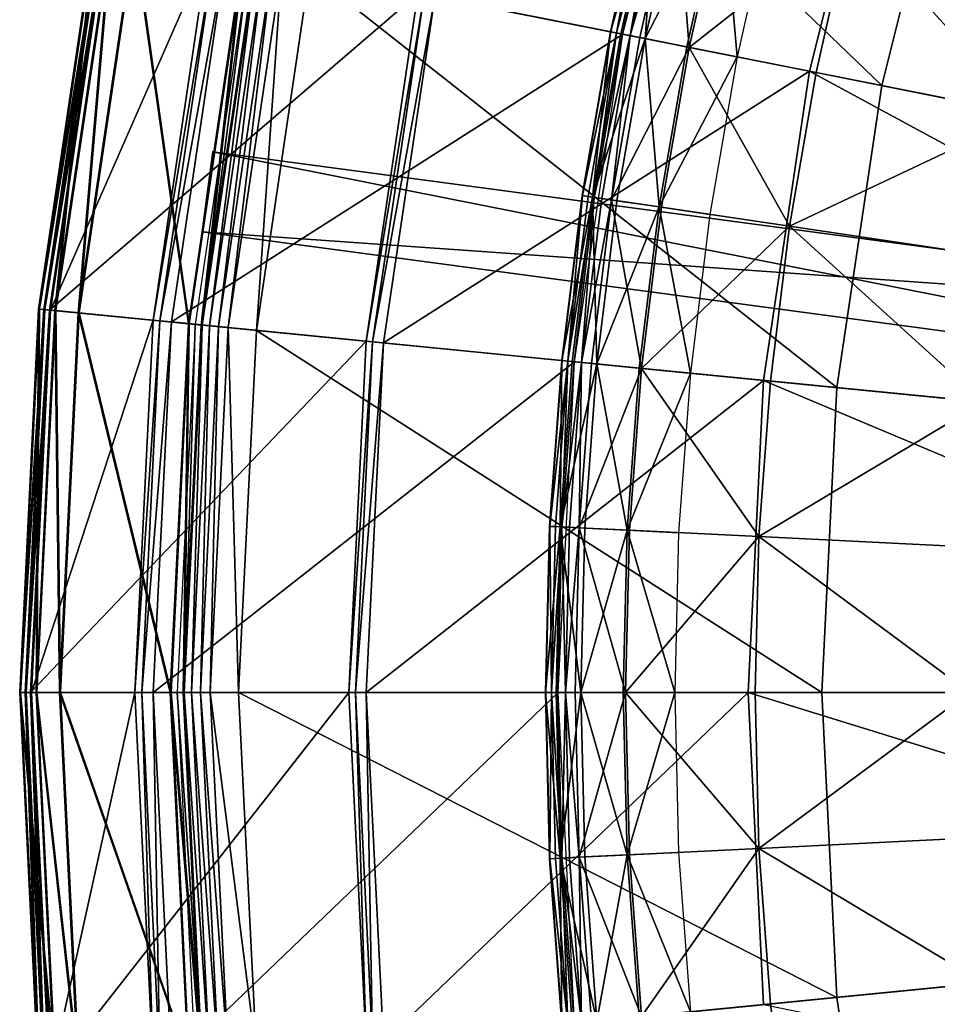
# Model space of a CAD drawing. Extents: x -3.87 to 3.87, y -3.87 to 3.87.
# Tile 8 of 115: x -3.87 to -2.97, y -0.31 to 0.67. Entities that reach past the tile are written whole.
import ezdxf

# ---------------------------------------------------------------- set-up
doc = ezdxf.new("R2010")
doc.units = 0
doc.layers.get('0').update_dxf_attribs({"linetype": 'CONTINUOUS'})

msp = doc.modelspace()

# ---------------------------------------------------------------- linework, layer by layer
for p in [(-3.289267, 0.654092, 9.064547), (-3.289044, 0.654048, 9.121477), (-3.283436, 0.652932, 9.179029), (-3.27913, 0.652076, 9.040556), (-3.277414, 0.651734, 9.204885), (-3.277078, 0.651851, 4.219625), (-3.270072, 0.650274, 9.212923), (-3.260501, 0.64837, 9.217014), (-3.255155, 0.647307, 9.033573), (-3.213865, 0.639094, 9.027666), (-3.211506, 0.638624, 9.229347), (-3.163917, 0.629158, 9.022295), (-3.09251, 0.614955, 8.880756), (-3.09251, 0.614955, 8.374943), (-3.092508, 0.614954, 8.815489), (-3.092508, 0.614954, 8.374943), (-3.08589, 0.613638, 9.262104), (-3.020951, 0.600905, 4.599772), (-3.683151, 0.535354, 4.643106), (-3.683151, 0.535354, 7.239485), (-3.317388, 0.491952, 9.064547), (-3.317164, 0.491919, 9.121477), (-3.311508, 0.49108, 9.179029), (-3.307164, 0.490436, 9.040556), (-3.305434, 0.490179, 9.204885), (-3.298029, 0.48908, 9.212923), (-3.288377, 0.487649, 9.217014), (-3.282985, 0.486849, 9.033573), (-3.241342, 0.480672, 9.027666), (-3.238963, 0.480319, 9.229347), (-3.190966, 0.473199, 9.022295), (-3.112273, 0.461526, 9.262104), (-3.693751, 0.456106, 4.643106), (-3.693751, 0.456106, 7.239485), (-3.855571, 0.37965, 9.182608), (-3.855571, 0.37965, 4.659176), (-3.855567, 0.37965, 9.182608), (-3.855567, 0.37965, 4.659176), (-3.854643, 0.379649, 4.531927), (-3.854643, 0.379649, 0.008497), (-3.854641, 0.379649, 4.531928), (-3.854641, 0.379649, 0.008498), (-3.850217, 0.379122, 9.189611), (-3.84929, 0.379122, 4.538932), (-3.844812, 0.37859, 9.191612), (-3.843885, 0.37859, 4.540933), (-3.839445, 0.378062, 4.646981), (-3.838517, 0.378061, -0.003697), (-3.816343, 0.375786, 4.641754), (-3.815415, 0.375786, -0.008925), (-3.742082, 0.368563, 4.540933), (-3.735384, 0.367903, 4.538932), (-3.724089, 0.366791, 4.219625), (-3.724089, 0.366791, 4.531927), (-3.724087, 0.366791, 4.219625), (-3.724087, 0.366791, 4.531927), (-3.707261, 0.365043, 4.641754), (-3.706334, 0.365042, -0.008925), (-3.700476, 0.364465, 4.537785), (-3.694536, 0.363789, 4.652464), (-3.694535, 0.363789, 4.652464), (-3.694533, 0.363789, 8.880758), (-3.693656, 0.363794, 4.562068), (-3.693609, 0.363789, 0.001785), (-3.693609, 0.363789, 0.008925), (-3.686346, 0.363073, 4.579808), (-3.677327, 0.362185, 4.590927), (-3.667827, 0.36125, 4.597562), (-3.64, 0.358509, 4.599773), (-3.639999, 0.358509, 4.599772), (-3.531193, 0.347701, 9.191612), (-3.524875, 0.347079, 9.18961), (-3.51422, 0.34603, 9.182608), (-3.514218, 0.34603, 9.182608), (-3.514218, 0.34603, 8.880756), (-3.514216, 0.34603, 8.880756), (-3.337525, 0.328627, 9.064547), (-3.337299, 0.328605, 9.121477), (-3.331609, 0.328044, 9.179029), (-3.32724, 0.327614, 9.040556), (-3.325499, 0.327442, 9.204885), (-3.325151, 0.327499, 4.219625), (-3.318048, 0.326708, 9.212923), (-3.308337, 0.325752, 9.217014), (-3.302913, 0.325218, 9.033573), (-3.261017, 0.321091, 9.027666), (-3.258623, 0.320856, 9.229347), (-3.210335, 0.3161, 9.022295), (-3.137861, 0.308961, 8.880756), (-3.137861, 0.308961, 8.374943), (-3.13786, 0.308961, 8.815489), (-3.13786, 0.308961, 8.374943), (-3.131164, 0.308302, 9.262104), (-3.065267, 0.301903, 4.599772), (-3.349638, 0.164511, 9.064547), (-3.349412, 0.1645, 9.121477), (-3.343701, 0.164219, 9.179029), (-3.339315, 0.164004, 9.040556), (-3.337568, 0.163918, 9.204885), (-3.330091, 0.163551, 9.212923), (-3.320345, 0.163072, 9.217014), (-3.3149, 0.162805, 9.033573), (-3.272853, 0.160739, 9.027666), (-3.27045, 0.160621, 9.229347), (-3.221987, 0.15824, 9.022295), (-3.142528, 0.154337, 9.262104), (-3.874266, 0.000001, 4.659176), (-3.874266, 0, 9.182608), (-3.874263, 0.000001, 4.659176), (-3.874263, 0, 9.182608), (-3.873339, 0, 4.531927), (-3.873339, 0, 0.008497), (-3.873338, 0, 4.531928), (-3.873338, 0, 0.008498), (-3.868888, 0, 9.189611), (-3.86796, 0, 4.538932), (-3.863456, 0, 9.191612), (-3.862529, 0, 4.540933), (-3.858062, 0.000001, 4.646981), (-3.857135, 0, -0.003697), (-3.834848, 0.000001, 4.641754), (-3.833921, 0, -0.008925), (-3.760231, 0, 4.540933), (-3.753501, 0, 4.538932), (-3.742152, 0, 4.219625), (-3.742152, 0, 4.531927), (-3.742151, 0, 4.219625), (-3.742151, 0, 4.531927), (-3.725237, 0.000001, 4.641754), (-3.72431, 0, -0.008925), (-3.718425, 0, 4.537785), (-3.712451, 0.000001, 4.652464), (-3.71245, 0.000001, 4.652464), (-3.712447, 0, 8.880758), (-3.711572, 0, 4.562068), (-3.711524, 0, 0.001785), (-3.711524, 0, 0.008925), (-3.704226, 0, 4.579808), (-3.695164, 0, 4.590927), (-3.685617, 0, 4.597562), (-3.657656, 0, 4.599773), (-3.657654, 0, 4.599772), (-3.548315, 0, 9.191612), (-3.541966, 0, 9.18961), (-3.53126, 0, 9.182608), (-3.531258, 0, 9.182608), (-3.531258, 0, 8.880756), (-3.531256, 0, 8.880756), (-3.353689, 0, 9.064547), (-3.353463, 0, 9.121477), (-3.347744, 0, 9.179029), (-3.343353, 0, 9.040556), (-3.341604, 0, 9.204885), (-3.34128, 0, 4.219625), (-3.334118, 0, 9.212923), (-3.32436, 0, 9.217014), (-3.318909, 0, 9.033573), (-3.27681, 0, 9.027666), (-3.274405, 0, 9.229347), (-3.225884, 0, 9.022295), (-3.153076, 0, 8.880756), (-3.153076, 0, 8.374943), (-3.153075, 0, 8.815489), (-3.153075, 0, 8.374943), (-3.146328, 0, 9.262104), (-3.080135, 0, 4.599772), (-3.142528, -0.154336, 9.262104), (-3.349638, -0.16451, 9.064547), (-3.349412, -0.164499, 9.121477), (-3.343701, -0.164219, 9.179029), (-3.339315, -0.164003, 9.040556), (-3.337568, -0.163917, 9.204885), (-3.330091, -0.16355, 9.212923), (-3.320345, -0.163071, 9.217014), (-3.3149, -0.162804, 9.033573), (-3.272852, -0.160738, 9.027666), (-3.27045, -0.16062, 9.229347), (-3.221987, -0.158239, 9.022295), (-3.065268, -0.301903, 4.599772), (-3.131164, -0.308301, 9.262104)]:
    msp.add_point(p)
for points in [[(-1.065749, 0.494894, 4.643105), (-3.444042, 1.410659, 4.643105), (-3.412986, 1.484335, 4.643105)], [(-3.412986, 1.484335, 7.239485), (-3.444042, 1.410658, 7.239485), (-1.096806, 0.421218, 7.239485)], [(-3.412986, 1.484335, 7.239485), (-1.065749, 0.494893, 7.239485), (-1.065749, 0.494894, 4.643105)], [(-3.412986, 1.484335, 7.239485), (-1.065749, 0.494894, 4.643105), (-3.412986, 1.484335, 4.643105)], [(-3.412986, 1.484335, 7.239485), (-1.096806, 0.421218, 7.239485), (-1.065749, 0.494893, 7.239485)], [(-1.096806, 0.421218, 7.239485), (-3.444042, 1.410658, 7.239485), (-3.444042, 1.410659, 4.643105)], [(-1.096806, 0.421218, 7.239485), (-3.444042, 1.410659, 4.643105), (-1.096806, 0.421218, 4.643105)], [(-1.065749, 0.494894, 4.643105), (-1.096806, 0.421218, 4.643105), (-3.444042, 1.410659, 4.643105)], [(-3.500116, 1.061749, 4.599772), (-3.587373, 0.713574, 4.599772), (-3.020951, 0.600905, 4.599772)], [(-3.500116, 1.061749, 4.599772), (-3.020951, 0.600905, 4.599772), (-2.94747, 0.894106, 4.599772)], [(-3.197368, 0.969911, 4.219625), (-3.670248, 0.730058, 4.219625), (-3.277078, 0.651851, 4.219625)], [(-3.017312, 0.915011, 8.880756), (-3.463424, 0.688734, 8.880756), (-3.09251, 0.614955, 8.880756)], [(-3.017312, 0.915011, 8.374943), (-3.09251, 0.614955, 8.374943), (-2.357062, 0.468665, 8.374943)], [(-3.01731, 0.915011, 8.815489), (-3.092508, 0.614954, 8.815489), (-3.092508, 0.614954, 8.374943)], [(-3.01731, 0.915011, 8.815489), (-3.092508, 0.614954, 8.374943), (-3.01731, 0.915011, 8.374943)], [(-3.017312, 0.915011, 8.374943), (-2.357062, 0.468665, 8.374943), (-2.299752, 0.697342, 8.374943)], [(-2.94747, 0.894106, 4.599772), (-3.020951, 0.600905, 4.599772), (0.000004, 0, 4.599773)], [(-3.25298, 0.814596, 9.121477), (-3.253199, 0.814651, 9.064547), (-3.289267, 0.654092, 9.064547)], [(-3.243173, 0.81214, 9.040556), (-3.289267, 0.654092, 9.064547), (-3.253199, 0.814651, 9.064547)], [(-3.25298, 0.814596, 9.121477), (-3.289267, 0.654092, 9.064547), (-3.289044, 0.654048, 9.121477)], [(-3.243173, 0.81214, 9.040556), (-3.27913, 0.652076, 9.040556), (-3.289267, 0.654092, 9.064547)], [(-3.25298, 0.814596, 9.121477), (-3.289044, 0.654048, 9.121477), (-3.283436, 0.652932, 9.179029)], [(-3.25298, 0.814596, 9.121477), (-3.283436, 0.652932, 9.179029), (-3.247433, 0.813207, 9.179029)], [(-3.241477, 0.811715, 9.204885), (-3.247433, 0.813207, 9.179029), (-3.283436, 0.652932, 9.179029)], [(-3.241477, 0.811715, 9.204885), (-3.283436, 0.652932, 9.179029), (-3.277414, 0.651734, 9.204885)], [(-3.243173, 0.81214, 9.040556), (-3.255155, 0.647307, 9.033573), (-3.27913, 0.652076, 9.040556)], [(-3.241477, 0.811715, 9.204885), (-3.277414, 0.651734, 9.204885), (-3.270072, 0.650274, 9.212923)], [(-3.241477, 0.811715, 9.204885), (-3.270072, 0.650274, 9.212923), (-3.234215, 0.809896, 9.212923)], [(-3.224749, 0.807525, 9.217014), (-3.234215, 0.809896, 9.212923), (-3.270072, 0.650274, 9.212923)], [(-3.243173, 0.81214, 9.040556), (-3.219462, 0.806201, 9.033573), (-3.255155, 0.647307, 9.033573)], [(-3.224749, 0.807525, 9.217014), (-3.270072, 0.650274, 9.212923), (-3.260501, 0.64837, 9.217014)], [(-3.224749, 0.807525, 9.217014), (-3.260501, 0.64837, 9.217014), (-3.211506, 0.638624, 9.229347)], [(-3.178624, 0.795972, 9.027666), (-3.255155, 0.647307, 9.033573), (-3.219462, 0.806201, 9.033573)], [(-3.224749, 0.807525, 9.217014), (-3.211506, 0.638624, 9.229347), (-3.176292, 0.795387, 9.229347)], [(-3.178624, 0.795972, 9.027666), (-3.213865, 0.639094, 9.027666), (-3.255155, 0.647307, 9.033573)], [(-3.178624, 0.795972, 9.027666), (-3.163917, 0.629158, 9.022295), (-3.213865, 0.639094, 9.027666)], [(-3.052053, 0.764267, 9.262104), (-3.176292, 0.795387, 9.229347), (-3.211506, 0.638624, 9.229347)], [(-3.178624, 0.795972, 9.027666), (-3.129224, 0.783597, 9.022295), (-3.163917, 0.629158, 9.022295)], [(-3.052053, 0.764267, 9.262104), (-3.211506, 0.638624, 9.229347), (-3.08589, 0.613638, 9.262104)], [(-3.052053, 0.764267, 9.262104), (-3.08589, 0.613638, 9.262104), (-2.877826, 0.572251, 9.281931)], [(-3.052053, 0.764267, 9.262104), (-2.877826, 0.572251, 9.281931), (-2.846272, 0.712722, 9.281931)], [(-3.794566, 0.754602, 9.189611), (-3.799842, 0.755652, 9.182608), (-3.855571, 0.37965, 9.182608)], [(-3.799842, 0.755652, 4.659176), (-3.839445, 0.378062, 4.646981), (-3.855571, 0.37965, 4.659176)], [(-3.794566, 0.754602, 9.189611), (-3.855571, 0.37965, 9.182608), (-3.850217, 0.379122, 9.189611)], [(-3.799838, 0.755651, 9.182608), (-3.799838, 0.755652, 4.659176), (-3.855567, 0.37965, 4.659176)], [(-3.799838, 0.755651, 9.182608), (-3.855567, 0.37965, 4.659176), (-3.855567, 0.37965, 9.182608)], [(-3.793639, 0.754602, 4.538932), (-3.798914, 0.755651, 4.531927), (-3.854643, 0.379649, 4.531927)], [(-3.798914, 0.755651, 0.008497), (-3.838517, 0.378061, -0.003697), (-3.854643, 0.379649, 0.008497)], [(-3.793639, 0.754602, 4.538932), (-3.854643, 0.379649, 4.531927), (-3.84929, 0.379122, 4.538932)], [(-3.798913, 0.755651, 4.531928), (-3.798913, 0.755651, 0.008498), (-3.854641, 0.379649, 0.008498)], [(-3.798913, 0.755651, 4.531928), (-3.854641, 0.379649, 0.008498), (-3.854641, 0.379649, 4.531928)], [(-3.789239, 0.753543, 9.191612), (-3.794566, 0.754602, 9.189611), (-3.850217, 0.379122, 9.189611)], [(-3.789239, 0.753543, 9.191612), (-3.850217, 0.379122, 9.189611), (-3.844812, 0.37859, 9.191612)], [(-3.788311, 0.753542, 4.540933), (-3.793639, 0.754602, 4.538932), (-3.84929, 0.379122, 4.538932)], [(-3.788311, 0.753542, 4.540933), (-3.84929, 0.379122, 4.538932), (-3.843885, 0.37859, 4.540933)], [(-3.480154, 0.692062, 9.191612), (-3.789239, 0.753543, 9.191612), (-3.844812, 0.37859, 9.191612)], [(-3.687979, 0.733585, 4.540933), (-3.788311, 0.753542, 4.540933), (-3.843885, 0.37859, 4.540933)], [(-3.799842, 0.755652, 4.659176), (-3.783949, 0.752491, 4.646981), (-3.839445, 0.378062, 4.646981)], [(-3.783949, 0.752491, 4.646981), (-3.816343, 0.375786, 4.641754), (-3.839445, 0.378062, 4.646981)], [(-3.798914, 0.755651, 0.008497), (-3.783021, 0.75249, -0.003697), (-3.838517, 0.378061, -0.003697)], [(-3.783021, 0.75249, -0.003697), (-3.815415, 0.375786, -0.008925), (-3.838517, 0.378061, -0.003697)], [(-3.783949, 0.752491, 4.646981), (-3.761181, 0.747962, 4.641754), (-3.816343, 0.375786, 4.641754)], [(-3.783021, 0.75249, -0.003697), (-3.760253, 0.747961, -0.008925), (-3.815415, 0.375786, -0.008925)], [(-3.761181, 0.747962, 4.641754), (-3.707261, 0.365043, 4.641754), (-3.816343, 0.375786, 4.641754)], [(-3.760253, 0.747961, -0.008925), (-3.706334, 0.365042, -0.008925), (-3.815415, 0.375786, -0.008925)], [(-3.761181, 0.747962, 4.641754), (-3.653676, 0.726578, 4.641754), (-3.707261, 0.365043, 4.641754)], [(-3.760253, 0.747961, -0.008925), (-3.652748, 0.726577, -0.008925), (-3.706334, 0.365042, -0.008925)], [(-3.687979, 0.733585, 4.540933), (-3.843885, 0.37859, 4.540933), (-3.742082, 0.368563, 4.540933)], [(-3.681379, 0.732272, 4.538932), (-3.687979, 0.733585, 4.540933), (-3.742082, 0.368563, 4.540933)], [(-3.681379, 0.732272, 4.538932), (-3.742082, 0.368563, 4.540933), (-3.735384, 0.367903, 4.538932)], [(-3.670248, 0.730058, 4.531927), (-3.681379, 0.732272, 4.538932), (-3.735384, 0.367903, 4.538932)], [(-3.670248, 0.730058, 4.531927), (-3.735384, 0.367903, 4.538932), (-3.724089, 0.366791, 4.531927)], [(-3.277078, 0.651851, 4.219625), (-3.670248, 0.730058, 4.219625), (-3.724089, 0.366791, 4.219625)], [(-3.670246, 0.730058, 4.219625), (-3.670246, 0.730058, 4.531927), (-3.724087, 0.366791, 4.531927)], [(-3.670246, 0.730058, 4.219625), (-3.724087, 0.366791, 4.531927), (-3.724087, 0.366791, 4.219625)], [(-3.653676, 0.726578, 4.641754), (-3.694536, 0.363789, 4.652464), (-3.707261, 0.365043, 4.641754)], [(-3.652748, 0.726577, -0.008925), (-3.693609, 0.363789, 0.001785), (-3.706334, 0.365042, -0.008925)], [(-3.646976, 0.725429, 4.537785), (-3.700476, 0.364465, 4.537785), (-3.693656, 0.363794, 4.562068)], [(-3.653676, 0.726578, 4.641754), (-3.641135, 0.724083, 4.652464), (-3.694536, 0.363789, 4.652464)], [(-3.641134, 0.724083, 4.652464), (-3.694533, 0.363789, 8.880758), (-3.694535, 0.363789, 4.652464)], [(-3.641134, 0.724083, 4.652464), (-3.641132, 0.724083, 8.880758), (-3.694533, 0.363789, 8.880758)], [(-3.646976, 0.725429, 4.537785), (-3.693656, 0.363794, 4.562068), (-3.640254, 0.724092, 4.562068)], [(-3.640254, 0.724092, 4.562068), (-3.693656, 0.363794, 4.562068), (-3.686346, 0.363073, 4.579808)], [(-3.652748, 0.726577, -0.008925), (-3.640208, 0.724082, 0.001785), (-3.693609, 0.363789, 0.001785)], [(-3.640208, 0.724082, 0.001785), (-3.640208, 0.724082, 0.008925), (-3.693609, 0.363789, 0.008925)], [(-3.640208, 0.724082, 0.001785), (-3.693609, 0.363789, 0.008925), (-3.693609, 0.363789, 0.001785)], [(-3.640254, 0.724092, 4.562068), (-3.686346, 0.363073, 4.579808), (-3.63305, 0.722659, 4.579808)], [(-3.63305, 0.722659, 4.579808), (-3.686346, 0.363073, 4.579808), (-3.677327, 0.362185, 4.590927)], [(-3.63305, 0.722659, 4.579808), (-3.677327, 0.362185, 4.590927), (-3.624162, 0.720891, 4.590927)], [(-3.624162, 0.720891, 4.590927), (-3.677327, 0.362185, 4.590927), (-3.667827, 0.36125, 4.597562)], [(-3.624162, 0.720891, 4.590927), (-3.667827, 0.36125, 4.597562), (-3.614799, 0.719029, 4.597562)], [(-3.614799, 0.719029, 4.597562), (-3.667827, 0.36125, 4.597562), (-3.64, 0.358509, 4.599773)], [(-3.614799, 0.719029, 4.597562), (-3.64, 0.358509, 4.599773), (-3.587375, 0.713574, 4.599773)], [(-3.587373, 0.713574, 4.599772), (-3.639999, 0.358509, 4.599772), (-3.065267, 0.301903, 4.599772)], [(-3.587373, 0.713574, 4.599772), (-3.065267, 0.301903, 4.599772), (-3.020951, 0.600905, 4.599772)], [(-3.480154, 0.692062, 9.191612), (-3.844812, 0.37859, 9.191612), (-3.531193, 0.347701, 9.191612)], [(-3.473927, 0.690823, 9.18961), (-3.480154, 0.692062, 9.191612), (-3.531193, 0.347701, 9.191612)], [(-3.473927, 0.690823, 9.18961), (-3.531193, 0.347701, 9.191612), (-3.524875, 0.347079, 9.18961)], [(-3.463425, 0.688734, 9.182608), (-3.473927, 0.690823, 9.18961), (-3.524875, 0.347079, 9.18961)], [(-3.463425, 0.688734, 9.182608), (-3.524875, 0.347079, 9.18961), (-3.51422, 0.34603, 9.182608)], [(-3.463422, 0.688734, 8.880756), (-3.463424, 0.688734, 9.182608), (-3.514218, 0.34603, 9.182608)], [(-3.463422, 0.688734, 8.880756), (-3.514218, 0.34603, 9.182608), (-3.514216, 0.34603, 8.880756)], [(-3.09251, 0.614955, 8.880756), (-3.463424, 0.688734, 8.880756), (-3.514218, 0.34603, 8.880756)], [(-3.317164, 0.491919, 9.121477), (-3.289267, 0.654092, 9.064547), (-3.317388, 0.491952, 9.064547)], [(-3.307164, 0.490436, 9.040556), (-3.317388, 0.491952, 9.064547), (-3.289267, 0.654092, 9.064547)], [(-3.317164, 0.491919, 9.121477), (-3.289044, 0.654048, 9.121477), (-3.289267, 0.654092, 9.064547)], [(-3.317164, 0.491919, 9.121477), (-3.283436, 0.652932, 9.179029), (-3.289044, 0.654048, 9.121477)], [(-3.307164, 0.490436, 9.040556), (-3.289267, 0.654092, 9.064547), (-3.27913, 0.652076, 9.040556)], [(-3.277078, 0.651851, 4.219625), (-3.724089, 0.366791, 4.219625), (-3.325151, 0.327499, 4.219625)], [(-3.317164, 0.491919, 9.121477), (-3.311508, 0.49108, 9.179029), (-3.283436, 0.652932, 9.179029)], [(-3.305434, 0.490179, 9.204885), (-3.283436, 0.652932, 9.179029), (-3.311508, 0.49108, 9.179029)], [(-3.307164, 0.490436, 9.040556), (-3.27913, 0.652076, 9.040556), (-3.255155, 0.647307, 9.033573)], [(-3.307164, 0.490436, 9.040556), (-3.255155, 0.647307, 9.033573), (-3.282985, 0.486849, 9.033573)], [(-3.305434, 0.490179, 9.204885), (-3.277414, 0.651734, 9.204885), (-3.283436, 0.652932, 9.179029)], [(-3.305434, 0.490179, 9.204885), (-3.270072, 0.650274, 9.212923), (-3.277414, 0.651734, 9.204885)], [(-3.305434, 0.490179, 9.204885), (-3.298029, 0.48908, 9.212923), (-3.270072, 0.650274, 9.212923)], [(-3.288377, 0.487649, 9.217014), (-3.270072, 0.650274, 9.212923), (-3.298029, 0.48908, 9.212923)], [(-3.288377, 0.487649, 9.217014), (-3.260501, 0.64837, 9.217014), (-3.270072, 0.650274, 9.212923)], [(-3.288377, 0.487649, 9.217014), (-3.211506, 0.638624, 9.229347), (-3.260501, 0.64837, 9.217014)], [(-3.241342, 0.480672, 9.027666), (-3.282985, 0.486849, 9.033573), (-3.255155, 0.647307, 9.033573)], [(-3.241342, 0.480672, 9.027666), (-3.255155, 0.647307, 9.033573), (-3.213865, 0.639094, 9.027666)], [(-3.288377, 0.487649, 9.217014), (-3.238963, 0.480319, 9.229347), (-3.211506, 0.638624, 9.229347)], [(-3.241342, 0.480672, 9.027666), (-3.213865, 0.639094, 9.027666), (-3.163917, 0.629158, 9.022295)], [(-3.112273, 0.461526, 9.262104), (-3.211506, 0.638624, 9.229347), (-3.238963, 0.480319, 9.229347)], [(-3.112273, 0.461526, 9.262104), (-3.08589, 0.613638, 9.262104), (-3.211506, 0.638624, 9.229347)], [(-3.241342, 0.480672, 9.027666), (-3.163917, 0.629158, 9.022295), (-3.190966, 0.473199, 9.022295)], [(-3.09251, 0.614955, 8.880756), (-3.514218, 0.34603, 8.880756), (-3.137861, 0.308961, 8.880756)], [(-3.09251, 0.614955, 8.374943), (-3.137861, 0.308961, 8.374943), (-2.391625, 0.235464, 8.374943)], [(-3.092508, 0.614954, 8.815489), (-3.13786, 0.308961, 8.815489), (-3.13786, 0.308961, 8.374943)], [(-3.092508, 0.614954, 8.815489), (-3.13786, 0.308961, 8.374943), (-3.092508, 0.614954, 8.374943)], [(-3.09251, 0.614955, 8.374943), (-2.391625, 0.235464, 8.374943), (-2.357062, 0.468665, 8.374943)], [(-3.112273, 0.461526, 9.262104), (-2.877826, 0.572251, 9.281931), (-3.08589, 0.613638, 9.262104)], [(-3.020951, 0.600905, 4.599772), (-3.065267, 0.301903, 4.599772), (0.000004, 0, 4.599773)], [(-3.112273, 0.461526, 9.262104), (-2.90243, 0.430399, 9.281931), (-2.877826, 0.572251, 9.281931)], [(-3.693751, 0.456106, 7.239485), (-3.683151, 0.535354, 7.239485), (-3.683151, 0.535354, 4.643106)], [(-3.693751, 0.456106, 7.239485), (-3.683151, 0.535354, 4.643106), (-3.693751, 0.456106, 4.643106)], [(-2.420767, 0.36649, 4.643105), (-3.693751, 0.456106, 4.643106), (-3.683151, 0.535354, 4.643106)], [(-3.683151, 0.535354, 7.239485), (-3.693751, 0.456106, 7.239485), (-2.431368, 0.287242, 7.239485)], [(-3.683151, 0.535354, 7.239485), (-2.420767, 0.36649, 7.239485), (-2.420767, 0.36649, 4.643105)], [(-3.683151, 0.535354, 7.239485), (-2.420767, 0.36649, 4.643105), (-3.683151, 0.535354, 4.643106)], [(-3.683151, 0.535354, 7.239485), (-2.431368, 0.287242, 7.239485), (-2.420767, 0.36649, 7.239485)], [(-3.317164, 0.491919, 9.121477), (-3.317388, 0.491952, 9.064547), (-3.337525, 0.328627, 9.064547)], [(-3.307164, 0.490436, 9.040556), (-3.337525, 0.328627, 9.064547), (-3.317388, 0.491952, 9.064547)], [(-3.317164, 0.491919, 9.121477), (-3.337525, 0.328627, 9.064547), (-3.337299, 0.328605, 9.121477)], [(-3.307164, 0.490436, 9.040556), (-3.32724, 0.327614, 9.040556), (-3.337525, 0.328627, 9.064547)], [(-3.317164, 0.491919, 9.121477), (-3.337299, 0.328605, 9.121477), (-3.331609, 0.328044, 9.179029)], [(-3.317164, 0.491919, 9.121477), (-3.331609, 0.328044, 9.179029), (-3.311508, 0.49108, 9.179029)], [(-3.305434, 0.490179, 9.204885), (-3.311508, 0.49108, 9.179029), (-3.331609, 0.328044, 9.179029)], [(-3.305434, 0.490179, 9.204885), (-3.331609, 0.328044, 9.179029), (-3.325499, 0.327442, 9.204885)], [(-3.307164, 0.490436, 9.040556), (-3.302913, 0.325218, 9.033573), (-3.32724, 0.327614, 9.040556)], [(-3.305434, 0.490179, 9.204885), (-3.325499, 0.327442, 9.204885), (-3.318048, 0.326708, 9.212923)], [(-3.305434, 0.490179, 9.204885), (-3.318048, 0.326708, 9.212923), (-3.298029, 0.48908, 9.212923)], [(-3.288377, 0.487649, 9.217014), (-3.298029, 0.48908, 9.212923), (-3.318048, 0.326708, 9.212923)], [(-3.288377, 0.487649, 9.217014), (-3.318048, 0.326708, 9.212923), (-3.308337, 0.325752, 9.217014)], [(-3.288377, 0.487649, 9.217014), (-3.308337, 0.325752, 9.217014), (-3.258623, 0.320856, 9.229347)], [(-3.307164, 0.490436, 9.040556), (-3.282985, 0.486849, 9.033573), (-3.302913, 0.325218, 9.033573)], [(-3.288377, 0.487649, 9.217014), (-3.258623, 0.320856, 9.229347), (-3.238963, 0.480319, 9.229347)], [(-3.241342, 0.480672, 9.027666), (-3.302913, 0.325218, 9.033573), (-3.282985, 0.486849, 9.033573)], [(-3.241342, 0.480672, 9.027666), (-3.261017, 0.321091, 9.027666), (-3.302913, 0.325218, 9.033573)], [(-3.241342, 0.480672, 9.027666), (-3.210335, 0.3161, 9.022295), (-3.261017, 0.321091, 9.027666)], [(-3.112273, 0.461526, 9.262104), (-3.238963, 0.480319, 9.229347), (-3.258623, 0.320856, 9.229347)], [(-3.241342, 0.480672, 9.027666), (-3.190966, 0.473199, 9.022295), (-3.210335, 0.3161, 9.022295)], [(-3.112273, 0.461526, 9.262104), (-3.258623, 0.320856, 9.229347), (-3.131164, 0.308302, 9.262104)], [(-3.112273, 0.461526, 9.262104), (-3.131164, 0.308302, 9.262104), (-2.920047, 0.287509, 9.281931)], [(-3.112273, 0.461526, 9.262104), (-2.920047, 0.287509, 9.281931), (-2.90243, 0.430399, 9.281931)], [(-2.431368, 0.287242, 7.239485), (-3.693751, 0.456106, 7.239485), (-3.693751, 0.456106, 4.643106)], [(-2.431368, 0.287242, 7.239485), (-3.693751, 0.456106, 4.643106), (-2.431368, 0.287242, 4.643105)], [(-2.420767, 0.36649, 4.643105), (-2.431368, 0.287242, 4.643105), (-3.693751, 0.456106, 4.643106)], [(-3.850217, 0.379122, 9.189611), (-3.855571, 0.37965, 9.182608), (-3.874266, 0, 9.182608)], [(-3.855571, 0.37965, 4.659176), (-3.858062, 0.000001, 4.646981), (-3.874266, 0.000001, 4.659176)], [(-3.850217, 0.379122, 9.189611), (-3.874266, 0, 9.182608), (-3.868888, 0, 9.189611)], [(-3.855567, 0.37965, 9.182608), (-3.855567, 0.37965, 4.659176), (-3.874263, 0.000001, 4.659176)], [(-3.855567, 0.37965, 9.182608), (-3.874263, 0.000001, 4.659176), (-3.874263, 0, 9.182608)], [(-3.84929, 0.379122, 4.538932), (-3.854643, 0.379649, 4.531927), (-3.873339, 0, 4.531927)], [(-3.854643, 0.379649, 0.008497), (-3.857135, 0, -0.003697), (-3.873339, 0, 0.008497)], [(-3.84929, 0.379122, 4.538932), (-3.873339, 0, 4.531927), (-3.86796, 0, 4.538932)], [(-3.854641, 0.379649, 4.531928), (-3.854641, 0.379649, 0.008498), (-3.873338, 0, 0.008498)], [(-3.854641, 0.379649, 4.531928), (-3.873338, 0, 0.008498), (-3.873338, 0, 4.531928)], [(-3.844812, 0.37859, 9.191612), (-3.850217, 0.379122, 9.189611), (-3.868888, 0, 9.189611)], [(-3.844812, 0.37859, 9.191612), (-3.868888, 0, 9.189611), (-3.863456, 0, 9.191612)], [(-3.843885, 0.37859, 4.540933), (-3.84929, 0.379122, 4.538932), (-3.86796, 0, 4.538932)], [(-3.843885, 0.37859, 4.540933), (-3.86796, 0, 4.538932), (-3.862529, 0, 4.540933)], [(-3.531193, 0.347701, 9.191612), (-3.844812, 0.37859, 9.191612), (-3.863456, 0, 9.191612)], [(-3.742082, 0.368563, 4.540933), (-3.843885, 0.37859, 4.540933), (-3.862529, 0, 4.540933)], [(-3.855571, 0.37965, 4.659176), (-3.839445, 0.378062, 4.646981), (-3.858062, 0.000001, 4.646981)], [(-3.839445, 0.378062, 4.646981), (-3.834848, 0.000001, 4.641754), (-3.858062, 0.000001, 4.646981)], [(-3.854643, 0.379649, 0.008497), (-3.838517, 0.378061, -0.003697), (-3.857135, 0, -0.003697)], [(-3.838517, 0.378061, -0.003697), (-3.833921, 0, -0.008925), (-3.857135, 0, -0.003697)], [(-3.839445, 0.378062, 4.646981), (-3.816343, 0.375786, 4.641754), (-3.834848, 0.000001, 4.641754)], [(-3.838517, 0.378061, -0.003697), (-3.815415, 0.375786, -0.008925), (-3.833921, 0, -0.008925)], [(-3.816343, 0.375786, 4.641754), (-3.725237, 0.000001, 4.641754), (-3.834848, 0.000001, 4.641754)], [(-3.815415, 0.375786, -0.008925), (-3.72431, 0, -0.008925), (-3.833921, 0, -0.008925)], [(-3.816343, 0.375786, 4.641754), (-3.707261, 0.365043, 4.641754), (-3.725237, 0.000001, 4.641754)], [(-3.815415, 0.375786, -0.008925), (-3.706334, 0.365042, -0.008925), (-3.72431, 0, -0.008925)], [(-3.742082, 0.368563, 4.540933), (-3.862529, 0, 4.540933), (-3.760231, 0, 4.540933)], [(-3.735384, 0.367903, 4.538932), (-3.742082, 0.368563, 4.540933), (-3.760231, 0, 4.540933)], [(-3.735384, 0.367903, 4.538932), (-3.760231, 0, 4.540933), (-3.753501, 0, 4.538932)], [(-3.724089, 0.366791, 4.531927), (-3.735384, 0.367903, 4.538932), (-3.753501, 0, 4.538932)], [(-3.724089, 0.366791, 4.531927), (-3.753501, 0, 4.538932), (-3.742152, 0, 4.531927)], [(-3.325151, 0.327499, 4.219625), (-3.724089, 0.366791, 4.219625), (-3.742152, 0, 4.219625)], [(-3.724087, 0.366791, 4.219625), (-3.724087, 0.366791, 4.531927), (-3.742151, 0, 4.531927)], [(-3.724087, 0.366791, 4.219625), (-3.742151, 0, 4.531927), (-3.742151, 0, 4.219625)], [(-3.707261, 0.365043, 4.641754), (-3.712451, 0.000001, 4.652464), (-3.725237, 0.000001, 4.641754)], [(-3.706334, 0.365042, -0.008925), (-3.711524, 0, 0.001785), (-3.72431, 0, -0.008925)], [(-3.700476, 0.364465, 4.537785), (-3.718425, 0, 4.537785), (-3.711572, 0, 4.562068)], [(-3.707261, 0.365043, 4.641754), (-3.694536, 0.363789, 4.652464), (-3.712451, 0.000001, 4.652464)], [(-3.694535, 0.363789, 4.652464), (-3.712447, 0, 8.880758), (-3.71245, 0.000001, 4.652464)], [(-3.694535, 0.363789, 4.652464), (-3.694533, 0.363789, 8.880758), (-3.712447, 0, 8.880758)], [(-3.700476, 0.364465, 4.537785), (-3.711572, 0, 4.562068), (-3.693656, 0.363794, 4.562068)], [(-3.693656, 0.363794, 4.562068), (-3.711572, 0, 4.562068), (-3.704226, 0, 4.579808)], [(-3.706334, 0.365042, -0.008925), (-3.693609, 0.363789, 0.001785), (-3.711524, 0, 0.001785)], [(-3.693609, 0.363789, 0.001785), (-3.693609, 0.363789, 0.008925), (-3.711524, 0, 0.008925)], [(-3.693609, 0.363789, 0.001785), (-3.711524, 0, 0.008925), (-3.711524, 0, 0.001785)], [(-3.693656, 0.363794, 4.562068), (-3.704226, 0, 4.579808), (-3.686346, 0.363073, 4.579808)], [(-3.686346, 0.363073, 4.579808), (-3.704226, 0, 4.579808), (-3.695164, 0, 4.590927)], [(-3.686346, 0.363073, 4.579808), (-3.695164, 0, 4.590927), (-3.677327, 0.362185, 4.590927)], [(-3.677327, 0.362185, 4.590927), (-3.695164, 0, 4.590927), (-3.685617, 0, 4.597562)], [(-3.677327, 0.362185, 4.590927), (-3.685617, 0, 4.597562), (-3.667827, 0.36125, 4.597562)], [(-3.667827, 0.36125, 4.597562), (-3.685617, 0, 4.597562), (-3.657656, 0, 4.599773)], [(-3.667827, 0.36125, 4.597562), (-3.657656, 0, 4.599773), (-3.64, 0.358509, 4.599773)], [(-3.639999, 0.358509, 4.599772), (-3.657654, 0, 4.599772), (-3.080135, 0, 4.599772)], [(-3.639999, 0.358509, 4.599772), (-3.080135, 0, 4.599772), (-3.065267, 0.301903, 4.599772)], [(-3.531193, 0.347701, 9.191612), (-3.863456, 0, 9.191612), (-3.548315, 0, 9.191612)], [(-3.524875, 0.347079, 9.18961), (-3.531193, 0.347701, 9.191612), (-3.548315, 0, 9.191612)], [(-3.524875, 0.347079, 9.18961), (-3.548315, 0, 9.191612), (-3.541966, 0, 9.18961)], [(-3.51422, 0.34603, 9.182608), (-3.524875, 0.347079, 9.18961), (-3.541966, 0, 9.18961)], [(-3.51422, 0.34603, 9.182608), (-3.541966, 0, 9.18961), (-3.53126, 0, 9.182608)], [(-3.514216, 0.34603, 8.880756), (-3.514218, 0.34603, 9.182608), (-3.531258, 0, 9.182608)], [(-3.514216, 0.34603, 8.880756), (-3.531258, 0, 9.182608), (-3.531256, 0, 8.880756)], [(-3.137861, 0.308961, 8.880756), (-3.514218, 0.34603, 8.880756), (-3.531258, 0, 8.880756)], [(-3.325151, 0.327499, 4.219625), (-3.742152, 0, 4.219625), (-3.34128, 0, 4.219625)], [(-3.349412, 0.1645, 9.121477), (-3.337525, 0.328627, 9.064547), (-3.349638, 0.164511, 9.064547)], [(-3.339315, 0.164004, 9.040556), (-3.349638, 0.164511, 9.064547), (-3.337525, 0.328627, 9.064547)], [(-3.349412, 0.1645, 9.121477), (-3.337299, 0.328605, 9.121477), (-3.337525, 0.328627, 9.064547)], [(-3.349412, 0.1645, 9.121477), (-3.331609, 0.328044, 9.179029), (-3.337299, 0.328605, 9.121477)], [(-3.349412, 0.1645, 9.121477), (-3.343701, 0.164219, 9.179029), (-3.331609, 0.328044, 9.179029)], [(-3.337568, 0.163918, 9.204885), (-3.331609, 0.328044, 9.179029), (-3.343701, 0.164219, 9.179029)], [(-3.339315, 0.164004, 9.040556), (-3.337525, 0.328627, 9.064547), (-3.32724, 0.327614, 9.040556)], [(-3.339315, 0.164004, 9.040556), (-3.32724, 0.327614, 9.040556), (-3.302913, 0.325218, 9.033573)], [(-3.339315, 0.164004, 9.040556), (-3.302913, 0.325218, 9.033573), (-3.3149, 0.162805, 9.033573)], [(-3.337568, 0.163918, 9.204885), (-3.325499, 0.327442, 9.204885), (-3.331609, 0.328044, 9.179029)], [(-3.337568, 0.163918, 9.204885), (-3.318048, 0.326708, 9.212923), (-3.325499, 0.327442, 9.204885)], [(-3.337568, 0.163918, 9.204885), (-3.330091, 0.163551, 9.212923), (-3.318048, 0.326708, 9.212923)], [(-3.320345, 0.163072, 9.217014), (-3.318048, 0.326708, 9.212923), (-3.330091, 0.163551, 9.212923)], [(-3.320345, 0.163072, 9.217014), (-3.308337, 0.325752, 9.217014), (-3.318048, 0.326708, 9.212923)], [(-3.320345, 0.163072, 9.217014), (-3.258623, 0.320856, 9.229347), (-3.308337, 0.325752, 9.217014)], [(-3.272853, 0.160739, 9.027666), (-3.3149, 0.162805, 9.033573), (-3.302913, 0.325218, 9.033573)], [(-3.272853, 0.160739, 9.027666), (-3.302913, 0.325218, 9.033573), (-3.261017, 0.321091, 9.027666)], [(-3.320345, 0.163072, 9.217014), (-3.27045, 0.160621, 9.229347), (-3.258623, 0.320856, 9.229347)], [(-3.272853, 0.160739, 9.027666), (-3.261017, 0.321091, 9.027666), (-3.210335, 0.3161, 9.022295)], [(-3.272853, 0.160739, 9.027666), (-3.210335, 0.3161, 9.022295), (-3.221987, 0.15824, 9.022295)], [(-3.142528, 0.154337, 9.262104), (-3.258623, 0.320856, 9.229347), (-3.27045, 0.160621, 9.229347)], [(-3.142528, 0.154337, 9.262104), (-3.131164, 0.308302, 9.262104), (-3.258623, 0.320856, 9.229347)], [(-3.137861, 0.308961, 8.880756), (-3.531258, 0, 8.880756), (-3.153076, 0, 8.880756)], [(-3.137861, 0.308961, 8.374943), (-3.153076, 0, 8.374943), (-2.403221, 0, 8.374943)], [(-3.13786, 0.308961, 8.815489), (-3.153075, 0, 8.815489), (-3.153075, 0, 8.374943)], [(-3.13786, 0.308961, 8.815489), (-3.153075, 0, 8.374943), (-3.13786, 0.308961, 8.374943)], [(-3.142528, 0.154337, 9.262104), (-2.920047, 0.287509, 9.281931), (-3.131164, 0.308302, 9.262104)], [(-3.137861, 0.308961, 8.374943), (-2.403221, 0, 8.374943), (-2.391625, 0.235464, 8.374943)], [(-3.065267, 0.301903, 4.599772), (-3.080135, 0, 4.599772), (0.000004, 0, 4.599773)], [(-3.142528, 0.154337, 9.262104), (-2.930645, 0.143927, 9.281931), (-2.920047, 0.287509, 9.281931)], [(-3.349412, 0.1645, 9.121477), (-3.349638, 0.164511, 9.064547), (-3.353689, 0, 9.064547)], [(-3.339315, 0.164004, 9.040556), (-3.353689, 0, 9.064547), (-3.349638, 0.164511, 9.064547)], [(-3.349412, 0.1645, 9.121477), (-3.353689, 0, 9.064547), (-3.353463, 0, 9.121477)], [(-3.339315, 0.164004, 9.040556), (-3.343353, 0, 9.040556), (-3.353689, 0, 9.064547)], [(-3.349412, 0.1645, 9.121477), (-3.353463, 0, 9.121477), (-3.347744, 0, 9.179029)], [(-3.349412, 0.1645, 9.121477), (-3.347744, 0, 9.179029), (-3.343701, 0.164219, 9.179029)], [(-3.337568, 0.163918, 9.204885), (-3.343701, 0.164219, 9.179029), (-3.347744, 0, 9.179029)], [(-3.337568, 0.163918, 9.204885), (-3.347744, 0, 9.179029), (-3.341604, 0, 9.204885)], [(-3.339315, 0.164004, 9.040556), (-3.318909, 0, 9.033573), (-3.343353, 0, 9.040556)], [(-3.337568, 0.163918, 9.204885), (-3.341604, 0, 9.204885), (-3.334118, 0, 9.212923)], [(-3.339315, 0.164004, 9.040556), (-3.3149, 0.162805, 9.033573), (-3.318909, 0, 9.033573)], [(-3.337568, 0.163918, 9.204885), (-3.334118, 0, 9.212923), (-3.330091, 0.163551, 9.212923)], [(-3.320345, 0.163072, 9.217014), (-3.330091, 0.163551, 9.212923), (-3.334118, 0, 9.212923)], [(-3.320345, 0.163072, 9.217014), (-3.334118, 0, 9.212923), (-3.32436, 0, 9.217014)], [(-3.320345, 0.163072, 9.217014), (-3.32436, 0, 9.217014), (-3.274405, 0, 9.229347)], [(-3.320345, 0.163072, 9.217014), (-3.274405, 0, 9.229347), (-3.27045, 0.160621, 9.229347)], [(-3.272853, 0.160739, 9.027666), (-3.318909, 0, 9.033573), (-3.3149, 0.162805, 9.033573)], [(-3.272853, 0.160739, 9.027666), (-3.27681, 0, 9.027666), (-3.318909, 0, 9.033573)], [(-3.272853, 0.160739, 9.027666), (-3.225884, 0, 9.022295), (-3.27681, 0, 9.027666)], [(-3.142528, 0.154337, 9.262104), (-3.27045, 0.160621, 9.229347), (-3.274405, 0, 9.229347)], [(-3.272853, 0.160739, 9.027666), (-3.221987, 0.15824, 9.022295), (-3.225884, 0, 9.022295)], [(-3.142528, 0.154337, 9.262104), (-3.274405, 0, 9.229347), (-3.146328, 0, 9.262104)], [(-3.142528, 0.154337, 9.262104), (-3.146328, 0, 9.262104), (-2.934188, 0, 9.281931)], [(-3.142528, 0.154337, 9.262104), (-2.934188, 0, 9.281931), (-2.930645, 0.143927, 9.281931)], [(-3.874266, 0.000001, 4.659176), (-3.858062, 0.000001, 4.646981), (-3.839445, -0.37806, 4.646981)], [(-3.874266, 0.000001, 4.659176), (-3.839445, -0.37806, 4.646981), (-3.855571, -0.379648, 4.659176)], [(-3.868888, 0, 9.189611), (-3.874266, 0, 9.182608), (-3.855571, -0.379649, 9.182608)], [(-3.874263, 0, 9.182608), (-3.874263, 0.000001, 4.659176), (-3.855568, -0.379649, 4.659176)], [(-3.874263, 0, 9.182608), (-3.855568, -0.379649, 4.659176), (-3.855568, -0.379649, 9.182608)], [(-3.86796, 0, 4.538932), (-3.873339, 0, 4.531927), (-3.854644, -0.379649, 4.531927)], [(-3.873339, 0, 0.008497), (-3.857135, 0, -0.003697), (-3.838518, -0.378061, -0.003697)], [(-3.873339, 0, 0.008497), (-3.838518, -0.378061, -0.003697), (-3.854644, -0.379649, 0.008497)], [(-3.873338, 0, 4.531928), (-3.873338, 0, 0.008498), (-3.854642, -0.379649, 0.008498)], [(-3.873338, 0, 4.531928), (-3.854642, -0.379649, 0.008498), (-3.854642, -0.379649, 4.531928)], [(-3.863456, 0, 9.191612), (-3.868888, 0, 9.189611), (-3.850218, -0.379122, 9.189611)], [(-3.868888, 0, 9.189611), (-3.855571, -0.379649, 9.182608), (-3.850218, -0.379122, 9.189611)], [(-3.862529, 0, 4.540933), (-3.86796, 0, 4.538932), (-3.84929, -0.379122, 4.538932)], [(-3.86796, 0, 4.538932), (-3.854644, -0.379649, 4.531927), (-3.84929, -0.379122, 4.538932)], [(-3.548315, 0, 9.191612), (-3.863456, 0, 9.191612), (-3.844812, -0.378589, 9.191612)], [(-3.863456, 0, 9.191612), (-3.850218, -0.379122, 9.189611), (-3.844812, -0.378589, 9.191612)], [(-3.760231, 0, 4.540933), (-3.862529, 0, 4.540933), (-3.843885, -0.37859, 4.540933)], [(-3.862529, 0, 4.540933), (-3.84929, -0.379122, 4.538932), (-3.843885, -0.37859, 4.540933)], [(-3.858062, 0.000001, 4.646981), (-3.834848, 0.000001, 4.641754), (-3.816343, -0.375785, 4.641754)], [(-3.858062, 0.000001, 4.646981), (-3.816343, -0.375785, 4.641754), (-3.839445, -0.37806, 4.646981)], [(-3.857135, 0, -0.003697), (-3.833921, 0, -0.008925), (-3.815416, -0.375786, -0.008925)], [(-3.857135, 0, -0.003697), (-3.815416, -0.375786, -0.008925), (-3.838518, -0.378061, -0.003697)], [(-3.548315, 0, 9.191612), (-3.844812, -0.378589, 9.191612), (-3.531193, -0.347701, 9.191612)], [(-3.760231, 0, 4.540933), (-3.843885, -0.37859, 4.540933), (-3.742082, -0.368563, 4.540933)], [(-3.834848, 0.000001, 4.641754), (-3.725237, 0.000001, 4.641754), (-3.707261, -0.365041, 4.641754)], [(-3.834848, 0.000001, 4.641754), (-3.707261, -0.365041, 4.641754), (-3.816343, -0.375785, 4.641754)], [(-3.833921, 0, -0.008925), (-3.72431, 0, -0.008925), (-3.706334, -0.365042, -0.008925)], [(-3.833921, 0, -0.008925), (-3.706334, -0.365042, -0.008925), (-3.815416, -0.375786, -0.008925)], [(-3.753501, 0, 4.538932), (-3.760231, 0, 4.540933), (-3.742082, -0.368563, 4.540933)], [(-3.742152, 0, 4.531927), (-3.753501, 0, 4.538932), (-3.735384, -0.367903, 4.538932)], [(-3.753501, 0, 4.538932), (-3.742082, -0.368563, 4.540933), (-3.735384, -0.367903, 4.538932)], [(-3.34128, 0, 4.219625), (-3.742152, 0, 4.219625), (-3.72409, -0.366791, 4.219625)], [(-3.742152, 0, 4.531927), (-3.735384, -0.367903, 4.538932), (-3.72409, -0.366791, 4.531927)], [(-3.742151, 0, 4.219625), (-3.742151, 0, 4.531927), (-3.724088, -0.366791, 4.531927)], [(-3.742151, 0, 4.219625), (-3.724088, -0.366791, 4.531927), (-3.724088, -0.366791, 4.219625)], [(-3.725237, 0.000001, 4.641754), (-3.712451, 0.000001, 4.652464), (-3.694536, -0.363788, 4.652464)], [(-3.725237, 0.000001, 4.641754), (-3.694536, -0.363788, 4.652464), (-3.707261, -0.365041, 4.641754)], [(-3.72431, 0, -0.008925), (-3.711524, 0, 0.001785), (-3.693609, -0.363789, 0.001785)], [(-3.72431, 0, -0.008925), (-3.693609, -0.363789, 0.001785), (-3.706334, -0.365042, -0.008925)], [(-3.34128, 0, 4.219625), (-3.72409, -0.366791, 4.219625), (-3.325152, -0.327499, 4.219625)], [(-3.718425, 0, 4.537785), (-3.700476, -0.364465, 4.537785), (-3.693656, -0.363793, 4.562068)], [(-3.718425, 0, 4.537785), (-3.693656, -0.363793, 4.562068), (-3.711572, 0, 4.562068)], [(-3.71245, 0.000001, 4.652464), (-3.712447, 0, 8.880758), (-3.694533, -0.363788, 8.880758)], [(-3.71245, 0.000001, 4.652464), (-3.694533, -0.363788, 8.880758), (-3.694535, -0.363788, 4.652464)], [(-3.711572, 0, 4.562068), (-3.693656, -0.363793, 4.562068), (-3.686346, -0.363073, 4.579808)], [(-3.711572, 0, 4.562068), (-3.686346, -0.363073, 4.579808), (-3.704226, 0, 4.579808)], [(-3.711524, 0, 0.001785), (-3.711524, 0, 0.008925), (-3.693609, -0.363789, 0.008925)], [(-3.711524, 0, 0.001785), (-3.693609, -0.363789, 0.008925), (-3.693609, -0.363789, 0.001785)], [(-3.704226, 0, 4.579808), (-3.686346, -0.363073, 4.579808), (-3.677327, -0.362185, 4.590927)], [(-3.704226, 0, 4.579808), (-3.677327, -0.362185, 4.590927), (-3.695164, 0, 4.590927)], [(-3.695164, 0, 4.590927), (-3.677327, -0.362185, 4.590927), (-3.667827, -0.36125, 4.597562)], [(-3.695164, 0, 4.590927), (-3.667827, -0.36125, 4.597562), (-3.685617, 0, 4.597562)], [(-3.685617, 0, 4.597562), (-3.667827, -0.36125, 4.597562), (-3.640001, -0.358509, 4.599773)], [(-3.685617, 0, 4.597562), (-3.640001, -0.358509, 4.599773), (-3.657656, 0, 4.599773)], [(-3.657654, 0, 4.599772), (-3.64, -0.358509, 4.599772), (-3.065268, -0.301903, 4.599772)], [(-3.657654, 0, 4.599772), (-3.065268, -0.301903, 4.599772), (-3.080135, 0, 4.599772)], [(-3.541966, 0, 9.18961), (-3.548315, 0, 9.191612), (-3.531193, -0.347701, 9.191612)], [(-3.53126, 0, 9.182608), (-3.541966, 0, 9.18961), (-3.524875, -0.347078, 9.18961)], [(-3.541966, 0, 9.18961), (-3.531193, -0.347701, 9.191612), (-3.524875, -0.347078, 9.18961)], [(-3.53126, 0, 9.182608), (-3.524875, -0.347078, 9.18961), (-3.51422, -0.346029, 9.182608)], [(-3.531256, 0, 8.880756), (-3.531258, 0, 9.182608), (-3.514218, -0.346029, 9.182608)], [(-3.153076, 0, 8.880756), (-3.531258, 0, 8.880756), (-3.514218, -0.346029, 8.880756)], [(-3.531256, 0, 8.880756), (-3.514218, -0.346029, 9.182608), (-3.514216, -0.346029, 8.880756)], [(-3.153076, 0, 8.880756), (-3.514218, -0.346029, 8.880756), (-3.137861, -0.308961, 8.880756)], [(-3.349412, -0.164499, 9.121477), (-3.353463, 0, 9.121477), (-3.353689, 0, 9.064547)], [(-3.349412, -0.164499, 9.121477), (-3.353689, 0, 9.064547), (-3.349638, -0.16451, 9.064547)], [(-3.339315, -0.164003, 9.040556), (-3.349638, -0.16451, 9.064547), (-3.353689, 0, 9.064547)], [(-3.339315, -0.164003, 9.040556), (-3.353689, 0, 9.064547), (-3.343353, 0, 9.040556)], [(-3.349412, -0.164499, 9.121477), (-3.347744, 0, 9.179029), (-3.353463, 0, 9.121477)], [(-3.349412, -0.164499, 9.121477), (-3.343701, -0.164219, 9.179029), (-3.347744, 0, 9.179029)], [(-3.337568, -0.163917, 9.204885), (-3.341604, 0, 9.204885), (-3.347744, 0, 9.179029)], [(-3.337568, -0.163917, 9.204885), (-3.347744, 0, 9.179029), (-3.343701, -0.164219, 9.179029)], [(-3.339315, -0.164003, 9.040556), (-3.343353, 0, 9.040556), (-3.318909, 0, 9.033573)], [(-3.337568, -0.163917, 9.204885), (-3.334118, 0, 9.212923), (-3.341604, 0, 9.204885)], [(-3.339315, -0.164003, 9.040556), (-3.318909, 0, 9.033573), (-3.3149, -0.162804, 9.033573)], [(-3.337568, -0.163917, 9.204885), (-3.330091, -0.16355, 9.212923), (-3.334118, 0, 9.212923)], [(-3.320345, -0.163071, 9.217014), (-3.32436, 0, 9.217014), (-3.334118, 0, 9.212923)], [(-3.320345, -0.163071, 9.217014), (-3.334118, 0, 9.212923), (-3.330091, -0.16355, 9.212923)], [(-3.320345, -0.163071, 9.217014), (-3.274405, 0, 9.229347), (-3.32436, 0, 9.217014)], [(-3.320345, -0.163071, 9.217014), (-3.27045, -0.16062, 9.229347), (-3.274405, 0, 9.229347)], [(-3.272852, -0.160738, 9.027666), (-3.3149, -0.162804, 9.033573), (-3.318909, 0, 9.033573)], [(-3.272852, -0.160738, 9.027666), (-3.318909, 0, 9.033573), (-3.27681, 0, 9.027666)], [(-3.272852, -0.160738, 9.027666), (-3.27681, 0, 9.027666), (-3.225884, 0, 9.022295)], [(-3.142528, -0.154336, 9.262104), (-3.146328, 0, 9.262104), (-3.274405, 0, 9.229347)], [(-3.142528, -0.154336, 9.262104), (-3.274405, 0, 9.229347), (-3.27045, -0.16062, 9.229347)], [(-3.272852, -0.160738, 9.027666), (-3.225884, 0, 9.022295), (-3.221987, -0.158239, 9.022295)], [(-3.153076, 0, 8.374943), (-3.137861, -0.308961, 8.374943), (-2.391625, -0.235463, 8.374943)], [(-3.153076, 0, 8.374943), (-2.391625, -0.235463, 8.374943), (-2.403221, 0, 8.374943)], [(-3.153075, 0, 8.815489), (-3.13786, -0.308961, 8.815489), (-3.13786, -0.308961, 8.374943)], [(-3.153075, 0, 8.815489), (-3.13786, -0.308961, 8.374943), (-3.153075, 0, 8.374943)], [(-3.142528, -0.154336, 9.262104), (-2.934188, 0, 9.281931), (-3.146328, 0, 9.262104)], [(-3.142528, -0.154336, 9.262104), (-2.930645, -0.143927, 9.281931), (-2.934188, 0, 9.281931)], [(-3.080135, 0, 4.599772), (-3.065268, -0.301903, 4.599772), (0.000004, 0, 4.599773)], [(-3.065268, -0.301903, 4.599772), (-3.020951, -0.600905, 4.599772), (0.000004, 0, 4.599773)], [(-3.020951, -0.600905, 4.599772), (-2.947471, -0.894106, 4.599772), (0.000004, 0, 4.599773)], [(-3.694397, -0.45127, 7.239486), (-1.169629, -0.113537, 7.239485), (-1.169629, -0.113537, 4.643105)], [(-3.694397, -0.45127, 7.239486), (-1.169629, -0.113537, 4.643105), (-3.694397, -0.451269, 4.643106)], [(-1.169629, -0.113537, 4.643105), (-3.683795, -0.530518, 4.643106), (-3.694397, -0.451269, 4.643106)], [(-3.694397, -0.45127, 7.239486), (-1.159028, -0.192785, 7.239485), (-1.169629, -0.113537, 7.239485)], [(-1.169629, -0.113537, 4.643105), (-1.159028, -0.192785, 4.643105), (-3.683795, -0.530518, 4.643106)], [(-3.142528, -0.154336, 9.262104), (-2.920047, -0.287508, 9.281931), (-2.930645, -0.143927, 9.281931)], [(-3.142528, -0.154336, 9.262104), (-3.27045, -0.16062, 9.229347), (-3.258624, -0.320855, 9.229347)], [(-3.142528, -0.154336, 9.262104), (-3.258624, -0.320855, 9.229347), (-3.131164, -0.308301, 9.262104)], [(-3.142528, -0.154336, 9.262104), (-3.131164, -0.308301, 9.262104), (-2.920047, -0.287508, 9.281931)], [(-3.339315, -0.164003, 9.040556), (-3.337525, -0.328626, 9.064547), (-3.349638, -0.16451, 9.064547)], [(-3.349412, -0.164499, 9.121477), (-3.349638, -0.16451, 9.064547), (-3.337525, -0.328626, 9.064547)], [(-3.349412, -0.164499, 9.121477), (-3.331609, -0.328043, 9.179029), (-3.343701, -0.164219, 9.179029)], [(-3.349412, -0.164499, 9.121477), (-3.3373, -0.328604, 9.121477), (-3.331609, -0.328043, 9.179029)], [(-3.349412, -0.164499, 9.121477), (-3.337525, -0.328626, 9.064547), (-3.3373, -0.328604, 9.121477)], [(-3.337568, -0.163917, 9.204885), (-3.343701, -0.164219, 9.179029), (-3.331609, -0.328043, 9.179029)], [(-3.339315, -0.164003, 9.040556), (-3.3149, -0.162804, 9.033573), (-3.302913, -0.325217, 9.033573)], [(-3.339315, -0.164003, 9.040556), (-3.327239, -0.327613, 9.040556), (-3.337525, -0.328626, 9.064547)], [(-3.339315, -0.164003, 9.040556), (-3.302913, -0.325217, 9.033573), (-3.327239, -0.327613, 9.040556)], [(-3.337568, -0.163917, 9.204885), (-3.318048, -0.326708, 9.212923), (-3.330091, -0.16355, 9.212923)], [(-3.337568, -0.163917, 9.204885), (-3.325499, -0.327441, 9.204885), (-3.318048, -0.326708, 9.212923)], [(-3.337568, -0.163917, 9.204885), (-3.331609, -0.328043, 9.179029), (-3.325499, -0.327441, 9.204885)], [(-3.320345, -0.163071, 9.217014), (-3.330091, -0.16355, 9.212923), (-3.318048, -0.326708, 9.212923)], [(-3.320345, -0.163071, 9.217014), (-3.258624, -0.320855, 9.229347), (-3.27045, -0.16062, 9.229347)], [(-3.320345, -0.163071, 9.217014), (-3.308337, -0.325751, 9.217014), (-3.258624, -0.320855, 9.229347)], [(-3.320345, -0.163071, 9.217014), (-3.318048, -0.326708, 9.212923), (-3.308337, -0.325751, 9.217014)], [(-3.272852, -0.160738, 9.027666), (-3.302913, -0.325217, 9.033573), (-3.3149, -0.162804, 9.033573)], [(-3.272852, -0.160738, 9.027666), (-3.261017, -0.32109, 9.027666), (-3.302913, -0.325217, 9.033573)], [(-3.272852, -0.160738, 9.027666), (-3.221987, -0.158239, 9.022295), (-3.210336, -0.316099, 9.022295)], [(-3.272852, -0.160738, 9.027666), (-3.210336, -0.316099, 9.022295), (-3.261017, -0.32109, 9.027666)], [(-3.694397, -0.45127, 7.239486), (-3.683795, -0.530518, 7.239486), (-1.159028, -0.192785, 7.239485)], [(-1.159028, -0.192785, 7.239485), (-3.683795, -0.530518, 7.239486), (-3.683795, -0.530518, 4.643106)], [(-1.159028, -0.192785, 7.239485), (-3.683795, -0.530518, 4.643106), (-1.159028, -0.192785, 4.643105)], [(-3.137861, -0.308961, 8.374943), (-2.357062, -0.468664, 8.374943), (-2.391625, -0.235463, 8.374943)], [(-3.112273, -0.461525, 9.262104), (-2.920047, -0.287508, 9.281931), (-3.131164, -0.308301, 9.262104)], [(-3.112273, -0.461525, 9.262104), (-2.90243, -0.430398, 9.281931), (-2.920047, -0.287508, 9.281931)], [(-3.64, -0.358509, 4.599772), (-3.020951, -0.600905, 4.599772), (-3.065268, -0.301903, 4.599772)], [(-3.112273, -0.461525, 9.262104), (-3.131164, -0.308301, 9.262104), (-3.258624, -0.320855, 9.229347)]]:
    msp.add_3dface(points)

doc.saveas('drawing.dxf')
